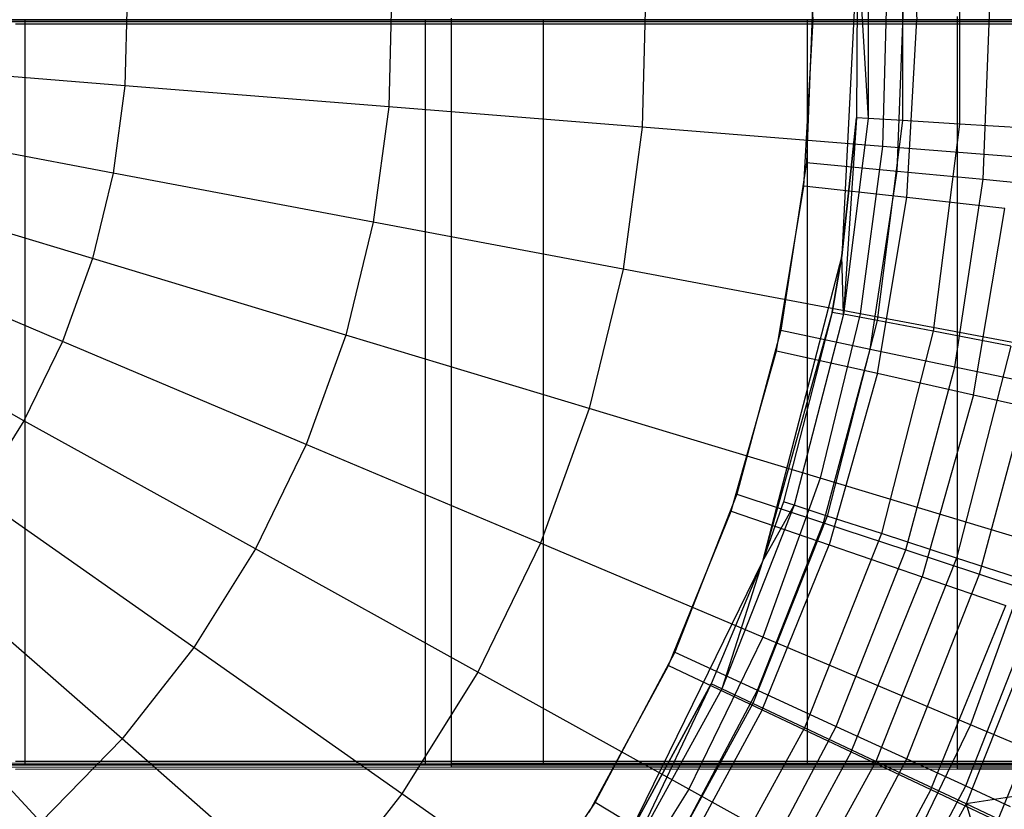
# Model space of a CAD drawing. Extents: x 0.1 to 16.1, y -3 to 3.
# Tile 47 of 65: x 8.853 to 9.91, y -0.848 to 0. Entities that reach past the tile are written whole.
import ezdxf

# ---------------------------------------------------------------- set-up
doc = ezdxf.new("R2010")
doc.units = 0
doc.header["$LTSCALE"] = 2.54
doc.layers.get('0').update_dxf_attribs({"color": 13, "linetype": 'CONTINUOUS'})

# ---------------------------------------------------------------- blocks, each defined once
blk = doc.blocks.new('DROPS_WOOD_D_PM_STL')
at = {"color": 0}
for p, q in [((9.8057, 0.191, 16.0205), (9.8163, 0, 16.0205)), ((9.8057, 0.191, 16.0205), (9.8163, 0, 16.0205)), ((9.705, 0, 16.033), (9.6951, 0.1788, 16.033)), ((9.705, 0, 16.033), (9.6951, 0.1788, 16.033)), ((9.7641, 0.106, 8.7278), (9.7641, -0.106, 8.7278)), ((9.7641, 0.106, 8.7278), (9.7641, -0.106, 8.7278)), ((9.801, 0.1083, 8.5026), (9.801, -0.1083, 8.5026)), ((9.801, 0.1083, 8.5026), (9.801, -0.1083, 8.5026)), ((9.8621, 0.1121, 8.2829), (9.8621, -0.1121, 8.2829)), ((9.8621, 0.1121, 8.2829), (9.8621, -0.1121, 8.2829)), ((9.7528, 0.0848, 10.1681), (9.7357, -0.2536, 10.1681)), ((9.7528, 0.0848, 10.1681), (9.7357, -0.2536, 10.1681)), ((9.7528, 0.0848, 8.9556), (9.7517, -0.1052, 8.9556)), ((9.7528, 0.0848, 10.1681), (9.7517, -0.1052, 8.9556)), ((9.7528, 0.0848, 10.1681), (9.7517, -0.1052, 8.9556)), ((9.7528, 0.0848, 8.9556), (9.7517, -0.1052, 8.9556)), ((9.7528, 0.0848, 8.9556), (9.7641, -0.106, 8.7278)), ((9.7528, 0.0848, 8.9556), (9.7641, -0.106, 8.7278)), ((9.7845, 0.0454, 2.6502), (9.7796, -0.136, 2.6502)), ((9.7845, 0.0454, 2.6502), (9.7796, -0.136, 2.6502)), ((9.5255, 0.0385, 2.5009), (9.5214, -0.1154, 2.5009)), ((9.5255, 0.0385, 2.5009), (9.5214, -0.1154, 2.5009)), ((9.8878, -0.1713, 15.9294), (9.8956, 0.0322, 15.9294)), ((9.8878, -0.1713, 15.9294), (9.8956, 0.0322, 15.9294)), ((8.9683, 0.0237, 2.286), (8.9658, -0.0709, 2.286)), ((8.9683, 0.0237, 2.286), (8.9658, -0.0709, 2.286)), ((9.2524, 0.0312, 2.379), (9.2491, -0.0936, 2.379)), ((9.2524, 0.0312, 2.379), (9.2491, -0.0936, 2.379)), ((9.7047, 0.0288, 15.973), (9.6978, -0.1533, 15.973)), ((9.7047, 0.0288, 15.973), (9.6978, -0.1533, 15.973)), ((9.7952, -0.1626, 15.962), (9.8026, 0.0305, 15.962)), ((9.7952, -0.1626, 15.962), (9.8026, 0.0305, 15.962)), ((8.4161, 0, 20.8708), (8.8588, 0, 20.9423)), ((8.8588, 0, 27.7668), (8.4161, 0, 27.8384)), ((8.4161, 0, 20.8708), (8.8588, 0, 20.9423)), ((8.8588, 0, 27.7668), (8.4161, 0, 27.8384)), ((8.8588, -0.8, 20.9423), (8.8588, 0, 20.9423)), ((8.8588, 0, 20.9423), (9.2888, 0, 21.0699)), ((8.8588, -0.8, 20.9423), (8.8588, 0, 20.9423)), ((8.8588, -0.8, 27.7668), (8.8588, 0, 27.7668)), ((9.2888, 0, 27.6392), (8.8588, 0, 27.7668)), ((8.8588, -0.8, 27.7668), (8.8588, 0, 27.7668)), ((8.8588, 0, 20.9423), (9.2888, 0, 21.0699)), ((9.2888, 0, 27.6392), (8.8588, 0, 27.7668)), ((9.2888, -0.8, 21.0699), (9.2888, 0, 21.0699)), ((9.2888, 0, 21.0699), (9.6989, 0, 21.2515)), ((9.2888, -0.8, 21.0699), (9.2888, 0, 21.0699)), ((9.2888, -0.8, 27.6392), (9.2888, 0, 27.6392)), ((9.6989, 0, 27.4577), (9.2888, 0, 27.6392)), ((9.2888, -0.8, 27.6392), (9.2888, 0, 27.6392)), ((9.2888, 0, 21.0699), (9.6989, 0, 21.2515)), ((9.6989, 0, 27.4577), (9.2888, 0, 27.6392)), ((9.3161, 0.0015, 20.54), (9.3161, -0.7985, 20.5396)), ((9.3161, 0.0015, 20.54), (9.3161, -0.7985, 20.5396)), ((9.4151, 0, 32.5068), (9.4151, -0.8, 32.5068)), ((9.4151, 0, 32.5068), (9.4151, -0.8, 32.5068)), ((9.6989, -0.8, 21.2515), (9.6989, 0, 21.2515)), ((9.6989, 0, 21.2515), (10.0824, 0, 21.484)), ((9.6989, -0.8, 21.2515), (9.6989, 0, 21.2515)), ((9.6989, -0.8, 27.4577), (9.6989, 0, 27.4577)), ((10.0824, 0, 27.2252), (9.6989, 0, 27.4577)), ((9.6989, -0.8, 27.4577), (9.6989, 0, 27.4577)), ((9.6989, 0, 21.2515), (10.0824, 0, 21.484)), ((10.0824, 0, 27.2252), (9.6989, 0, 27.4577)), ((9.8602, -0.7965, 16.5444), (9.8602, 0.0035, 16.5448)), ((9.8602, -0.7965, 16.5444), (9.8602, 0.0035, 16.5448)), ((9.3161, -0.0024, 28.1484), (8.6169, -0.0025, 28.308)), ((9.3161, -0.0024, 28.1484), (8.6169, -0.0025, 28.308)), ((8.8482, -0.0046, 32.3072), (9.8602, -0.0045, 32.1436)), ((8.8482, -0.0046, 32.3072), (9.8602, -0.0045, 32.1436)), ((9.9755, -0.0023, 27.8666), (9.3161, -0.0024, 28.1484)), ((9.9755, -0.0023, 27.8666), (9.3161, -0.0024, 28.1484)), ((9.3161, -0.0024, 28.1484), (9.3161, -0.8024, 28.148)), ((9.3161, -0.0024, 28.1484), (9.3161, -0.8024, 28.148)), ((9.6951, -0.1788, 16.033), (9.705, 0, 16.033)), ((9.6951, -0.1788, 16.033), (9.705, 0, 16.033)), ((9.705, 0, 16.033), (9.8163, 0, 16.0205)), ((9.705, 0, 16.033), (9.8163, 0, 16.0205)), ((9.8057, -0.191, 16.0205), (9.8163, 0, 16.0205)), ((9.8057, -0.191, 16.0205), (9.8163, 0, 16.0205)), ((9.8163, 0, 16.0205), (9.9219, 0, 15.9835)), ((9.8163, 0, 16.0205), (9.9219, 0, 15.9835)), ((9.8602, -0.0045, 32.1436), (10.8429, -0.0044, 31.8519)), ((9.8602, -0.0045, 32.1436), (10.8429, -0.0044, 31.8519)), ((9.8602, -0.8045, 32.1432), (9.8602, -0.0045, 32.1436)), ((9.8602, -0.8045, 32.1432), (9.8602, -0.0045, 32.1436)), ((8.9658, -0.0709, 2.286), (8.6744, -0.0476, 2.2228)), ((8.9658, -0.0709, 2.286), (8.6744, -0.0476, 2.2228)), ((8.9658, -0.0709, 2.286), (8.9532, -0.1647, 2.286)), ((8.9658, -0.0709, 2.286), (8.9532, -0.1647, 2.286)), ((9.2491, -0.0936, 2.379), (8.9658, -0.0709, 2.286)), ((9.2491, -0.0936, 2.379), (8.9658, -0.0709, 2.286)), ((9.2491, -0.0936, 2.379), (9.2325, -0.2173, 2.379)), ((9.2491, -0.0936, 2.379), (9.2325, -0.2173, 2.379)), ((9.5214, -0.1154, 2.5009), (9.2491, -0.0936, 2.379)), ((9.5214, -0.1154, 2.5009), (9.2491, -0.0936, 2.379)), ((9.7517, -0.1052, 8.9556), (9.7357, -0.2536, 8.9556)), ((9.7357, -0.2536, 10.1681), (9.7517, -0.1052, 8.9556)), ((9.7357, -0.2536, 10.1681), (9.7517, -0.1052, 8.9556)), ((9.7517, -0.1052, 8.9556), (9.7357, -0.2536, 8.9556)), ((9.7517, -0.1052, 8.9556), (9.7375, -0.3162, 8.7278)), ((9.7517, -0.1052, 8.9556), (9.7375, -0.3162, 8.7278)), ((9.7641, -0.106, 8.7278), (9.7517, -0.1052, 8.9556)), ((9.7641, -0.106, 8.7278), (9.7517, -0.1052, 8.9556)), ((8.9532, -0.1647, 2.286), (8.666, -0.1105, 2.2228)), ((8.9532, -0.1647, 2.286), (8.666, -0.1105, 2.2228)), ((9.5214, -0.1154, 2.5009), (9.5009, -0.2679, 2.5009)), ((9.5214, -0.1154, 2.5009), (9.5009, -0.2679, 2.5009)), ((9.7796, -0.136, 2.6502), (9.5214, -0.1154, 2.5009)), ((9.7796, -0.136, 2.6502), (9.5214, -0.1154, 2.5009)), ((9.7641, -0.106, 8.7278), (9.7375, -0.3162, 8.7278)), ((9.7641, -0.106, 8.7278), (9.7375, -0.3162, 8.7278)), ((9.801, -0.1083, 8.5026), (9.7641, -0.106, 8.7278)), ((9.801, -0.1083, 8.5026), (9.7641, -0.106, 8.7278)), ((9.801, -0.1083, 8.5026), (9.7739, -0.3231, 8.5026)), ((9.801, -0.1083, 8.5026), (9.7739, -0.3231, 8.5026)), ((9.8621, -0.1121, 8.2829), (9.801, -0.1083, 8.5026)), ((9.8621, -0.1121, 8.2829), (9.801, -0.1083, 8.5026)), ((9.8621, -0.1121, 8.2829), (9.834, -0.3346, 8.2829)), ((9.8621, -0.1121, 8.2829), (9.834, -0.3346, 8.2829)), ((9.9467, -0.1174, 8.071), (9.8621, -0.1121, 8.2829)), ((9.9467, -0.1174, 8.071), (9.8621, -0.1121, 8.2829)), ((9.7796, -0.136, 2.6502), (9.7555, -0.3159, 2.6502)), ((9.7796, -0.136, 2.6502), (9.7555, -0.3159, 2.6502)), ((10.0212, -0.1554, 2.8255), (9.7796, -0.136, 2.6502)), ((10.0212, -0.1554, 2.8255), (9.7796, -0.136, 2.6502)), ((9.6978, -0.1533, 15.973), (9.6704, -0.3335, 15.973)), ((9.6978, -0.1533, 15.973), (9.6704, -0.3335, 15.973)), ((9.6978, -0.1533, 15.973), (9.7952, -0.1626, 15.962)), ((9.6978, -0.1533, 15.973), (9.7952, -0.1626, 15.962)), ((8.9532, -0.1647, 2.286), (8.9308, -0.2565, 2.286)), ((8.9532, -0.1647, 2.286), (8.9308, -0.2565, 2.286)), ((9.2325, -0.2173, 2.379), (8.9532, -0.1647, 2.286)), ((9.2325, -0.2173, 2.379), (8.9532, -0.1647, 2.286)), ((9.7662, -0.3536, 15.962), (9.7952, -0.1626, 15.962)), ((9.7662, -0.3536, 15.962), (9.7952, -0.1626, 15.962)), ((9.7952, -0.1626, 15.962), (9.8878, -0.1713, 15.9294)), ((9.7952, -0.1626, 15.962), (9.8878, -0.1713, 15.9294)), ((8.9308, -0.2565, 2.286), (8.6509, -0.1722, 2.2228)), ((8.9308, -0.2565, 2.286), (8.6509, -0.1722, 2.2228)), ((9.6657, -0.3554, 16.033), (9.6951, -0.1788, 16.033)), ((9.6657, -0.3554, 16.033), (9.6951, -0.1788, 16.033)), ((9.8057, -0.191, 16.0205), (9.6951, -0.1788, 16.033)), ((9.8057, -0.191, 16.0205), (9.6951, -0.1788, 16.033)), ((9.8573, -0.3727, 15.9294), (9.8878, -0.1713, 15.9294)), ((9.8573, -0.3727, 15.9294), (9.8878, -0.1713, 15.9294)), ((9.8878, -0.1713, 15.9294), (9.9709, -0.1792, 15.877)), ((9.8878, -0.1713, 15.9294), (9.9709, -0.1792, 15.877)), ((9.7742, -0.3797, 16.0205), (9.8057, -0.191, 16.0205)), ((9.7742, -0.3797, 16.0205), (9.8057, -0.191, 16.0205)), ((9.9108, -0.2026, 15.9835), (9.8057, -0.191, 16.0205)), ((9.9108, -0.2026, 15.9835), (9.8057, -0.191, 16.0205)), ((9.8774, -0.4028, 15.9835), (9.9108, -0.2026, 15.9835)), ((9.8774, -0.4028, 15.9835), (9.9108, -0.2026, 15.9835)), ((9.2325, -0.2173, 2.379), (9.2029, -0.3386, 2.379)), ((9.2325, -0.2173, 2.379), (9.2029, -0.3386, 2.379)), ((9.5009, -0.2679, 2.5009), (9.2325, -0.2173, 2.379)), ((9.5009, -0.2679, 2.5009), (9.2325, -0.2173, 2.379)), ((8.8987, -0.3455, 2.286), (8.6294, -0.2319, 2.2228)), ((8.8987, -0.3455, 2.286), (8.6294, -0.2319, 2.2228)), ((9.7357, -0.2536, 10.1681), (9.6507, -0.5817, 10.1681)), ((9.7357, -0.2536, 10.1681), (9.6507, -0.5817, 10.1681)), ((9.7357, -0.2536, 8.9556), (9.7253, -0.3139, 8.9556)), ((9.7253, -0.3139, 8.9556), (9.7357, -0.2536, 10.1681)), ((9.7357, -0.2536, 8.9556), (9.7253, -0.3139, 8.9556)), ((9.7253, -0.3139, 8.9556), (9.7357, -0.2536, 10.1681)), ((9.7375, -0.3162, 8.7278), (9.7357, -0.2536, 8.9556)), ((9.7357, -0.2536, 10.1681), (9.7357, -0.2536, 8.9556)), ((9.7375, -0.3162, 8.7278), (9.7357, -0.2536, 8.9556)), ((9.7357, -0.2536, 10.1681), (9.7357, -0.2536, 8.9556)), ((8.9308, -0.2565, 2.286), (8.8987, -0.3455, 2.286)), ((8.9308, -0.2565, 2.286), (8.8987, -0.3455, 2.286)), ((9.2029, -0.3386, 2.379), (8.9308, -0.2565, 2.286)), ((9.2029, -0.3386, 2.379), (8.9308, -0.2565, 2.286)), ((9.5009, -0.2679, 2.5009), (9.4644, -0.4174, 2.5009)), ((9.5009, -0.2679, 2.5009), (9.4644, -0.4174, 2.5009)), ((9.7555, -0.3159, 2.6502), (9.5009, -0.2679, 2.5009)), ((9.7555, -0.3159, 2.6502), (9.5009, -0.2679, 2.5009)), ((8.8573, -0.4306, 2.286), (8.6016, -0.2889, 2.2228)), ((8.8573, -0.4306, 2.286), (8.6016, -0.2889, 2.2228)), ((9.7253, -0.3139, 8.9556), (9.6507, -0.5817, 10.1681)), ((9.7253, -0.3139, 8.9556), (9.6507, -0.5817, 10.1681)), ((9.7253, -0.3139, 8.9556), (9.673, -0.5176, 8.9556)), ((9.7253, -0.3139, 8.9556), (9.673, -0.5176, 8.9556)), ((9.7375, -0.3162, 8.7278), (9.6848, -0.5214, 8.7278)), ((9.7375, -0.3162, 8.7278), (9.6848, -0.5214, 8.7278)), ((9.7555, -0.3159, 2.6502), (9.7125, -0.4922, 2.6502)), ((9.7555, -0.3159, 2.6502), (9.7125, -0.4922, 2.6502)), ((9.7253, -0.3139, 8.9556), (9.7375, -0.3162, 8.7278)), ((9.7253, -0.3139, 8.9556), (9.7375, -0.3162, 8.7278)), ((9.7739, -0.3231, 8.5026), (9.7375, -0.3162, 8.7278)), ((9.7739, -0.3231, 8.5026), (9.7375, -0.3162, 8.7278)), ((9.9936, -0.3608, 2.8255), (9.7555, -0.3159, 2.6502)), ((9.9936, -0.3608, 2.8255), (9.7555, -0.3159, 2.6502)), ((9.7739, -0.3231, 8.5026), (9.72, -0.5329, 8.5026)), ((9.7739, -0.3231, 8.5026), (9.72, -0.5329, 8.5026)), ((9.834, -0.3346, 8.2829), (9.7739, -0.3231, 8.5026)), ((9.834, -0.3346, 8.2829), (9.7739, -0.3231, 8.5026)), ((9.6704, -0.3335, 15.973), (9.6231, -0.5095, 15.973)), ((9.6704, -0.3335, 15.973), (9.6231, -0.5095, 15.973)), ((9.6704, -0.3335, 15.973), (9.7662, -0.3536, 15.962)), ((9.6704, -0.3335, 15.973), (9.7662, -0.3536, 15.962)), ((9.834, -0.3346, 8.2829), (9.7783, -0.5518, 8.2829)), ((9.834, -0.3346, 8.2829), (9.7783, -0.5518, 8.2829)), ((9.9173, -0.3505, 8.071), (9.834, -0.3346, 8.2829)), ((9.9173, -0.3505, 8.071), (9.834, -0.3346, 8.2829)), ((8.8987, -0.3455, 2.286), (8.8573, -0.4306, 2.286)), ((8.8987, -0.3455, 2.286), (8.8573, -0.4306, 2.286)), ((9.1606, -0.456, 2.379), (8.8987, -0.3455, 2.286)), ((9.1606, -0.456, 2.379), (8.8987, -0.3455, 2.286)), ((9.2029, -0.3386, 2.379), (9.1606, -0.456, 2.379)), ((9.2029, -0.3386, 2.379), (9.1606, -0.456, 2.379)), ((9.4644, -0.4174, 2.5009), (9.2029, -0.3386, 2.379)), ((9.4644, -0.4174, 2.5009), (9.2029, -0.3386, 2.379)), ((9.617, -0.5276, 16.033), (9.6657, -0.3554, 16.033)), ((9.617, -0.5276, 16.033), (9.6657, -0.3554, 16.033)), ((9.6657, -0.3554, 16.033), (9.7742, -0.3797, 16.0205)), ((9.6657, -0.3554, 16.033), (9.7742, -0.3797, 16.0205)), ((9.716, -0.5402, 15.962), (9.7662, -0.3536, 15.962)), ((9.716, -0.5402, 15.962), (9.7662, -0.3536, 15.962)), ((9.7662, -0.3536, 15.962), (9.8573, -0.3727, 15.9294)), ((9.7662, -0.3536, 15.962), (9.8573, -0.3727, 15.9294)), ((9.9173, -0.3505, 8.071), (9.8589, -0.578, 8.071)), ((9.9173, -0.3505, 8.071), (9.8589, -0.578, 8.071)), ((9.7742, -0.3797, 16.0205), (9.7222, -0.5638, 16.0205)), ((9.7742, -0.3797, 16.0205), (9.7222, -0.5638, 16.0205)), ((9.7742, -0.3797, 16.0205), (9.8774, -0.4028, 15.9835)), ((9.7742, -0.3797, 16.0205), (9.8774, -0.4028, 15.9835)), ((9.8044, -0.5693, 15.9294), (9.8573, -0.3727, 15.9294)), ((9.8044, -0.5693, 15.9294), (9.8573, -0.3727, 15.9294)), ((9.8573, -0.3727, 15.9294), (9.9389, -0.3898, 15.877)), ((9.8573, -0.3727, 15.9294), (9.9389, -0.3898, 15.877)), ((9.8836, -0.5955, 15.877), (9.9389, -0.3898, 15.877)), ((9.8836, -0.5955, 15.877), (9.9389, -0.3898, 15.877)), ((9.8774, -0.4028, 15.9835), (9.8221, -0.5981, 15.9835)), ((9.8774, -0.4028, 15.9835), (9.8221, -0.5981, 15.9835)), ((9.8774, -0.4028, 15.9835), (9.9699, -0.4235, 15.9239)), ((9.8774, -0.4028, 15.9835), (9.9699, -0.4235, 15.9239)), ((9.4644, -0.4174, 2.5009), (9.4122, -0.5622, 2.5009)), ((9.4644, -0.4174, 2.5009), (9.4122, -0.5622, 2.5009)), ((9.7125, -0.4922, 2.6502), (9.4644, -0.4174, 2.5009)), ((9.7125, -0.4922, 2.6502), (9.4644, -0.4174, 2.5009)), ((8.8573, -0.4306, 2.286), (8.8072, -0.5108, 2.286)), ((8.8573, -0.4306, 2.286), (8.8072, -0.5108, 2.286)), ((9.106, -0.5683, 2.379), (8.8573, -0.4306, 2.286)), ((9.106, -0.5683, 2.379), (8.8573, -0.4306, 2.286)), ((9.1606, -0.456, 2.379), (9.106, -0.5683, 2.379)), ((9.1606, -0.456, 2.379), (9.106, -0.5683, 2.379)), ((9.4122, -0.5622, 2.5009), (9.1606, -0.456, 2.379)), ((9.4122, -0.5622, 2.5009), (9.1606, -0.456, 2.379)), ((9.7125, -0.4922, 2.6502), (9.6509, -0.663, 2.6502)), ((9.7125, -0.4922, 2.6502), (9.6509, -0.663, 2.6502)), ((9.9444, -0.5622, 2.8255), (9.7125, -0.4922, 2.6502)), ((9.9444, -0.5622, 2.8255), (9.7125, -0.4922, 2.6502)), ((9.0397, -0.6741, 2.379), (8.8072, -0.5108, 2.286)), ((9.0397, -0.6741, 2.379), (8.8072, -0.5108, 2.286)), ((9.6231, -0.5095, 15.973), (9.5563, -0.679, 15.973)), ((9.6231, -0.5095, 15.973), (9.5563, -0.679, 15.973)), ((9.6231, -0.5095, 15.973), (9.716, -0.5402, 15.962)), ((9.6231, -0.5095, 15.973), (9.716, -0.5402, 15.962)), ((9.673, -0.5176, 8.9556), (9.6507, -0.5817, 8.9556)), ((9.673, -0.5176, 8.9556), (9.6507, -0.5817, 8.9556)), ((9.673, -0.5176, 8.9556), (9.6507, -0.5817, 10.1681)), ((9.673, -0.5176, 8.9556), (9.6507, -0.5817, 10.1681)), ((9.6848, -0.5214, 8.7278), (9.673, -0.5176, 8.9556)), ((9.6848, -0.5214, 8.7278), (9.673, -0.5176, 8.9556)), ((9.5496, -0.6935, 16.033), (9.617, -0.5276, 16.033)), ((9.5496, -0.6935, 16.033), (9.617, -0.5276, 16.033)), ((9.6848, -0.5214, 8.7278), (9.6068, -0.7185, 8.7278)), ((9.6848, -0.5214, 8.7278), (9.6068, -0.7185, 8.7278)), ((9.617, -0.5276, 16.033), (9.7222, -0.5638, 16.0205)), ((9.617, -0.5276, 16.033), (9.7222, -0.5638, 16.0205)), ((9.6507, -0.5817, 8.9556), (9.6848, -0.5214, 8.7278)), ((9.6507, -0.5817, 8.9556), (9.6848, -0.5214, 8.7278)), ((9.72, -0.5329, 8.5026), (9.6848, -0.5214, 8.7278)), ((9.72, -0.5329, 8.5026), (9.6848, -0.5214, 8.7278)), ((9.72, -0.5329, 8.5026), (9.6403, -0.7342, 8.5026)), ((9.72, -0.5329, 8.5026), (9.6403, -0.7342, 8.5026)), ((9.7783, -0.5518, 8.2829), (9.72, -0.5329, 8.5026)), ((9.7783, -0.5518, 8.2829), (9.72, -0.5329, 8.5026)), ((9.6453, -0.7199, 15.962), (9.716, -0.5402, 15.962)), ((9.6453, -0.7199, 15.962), (9.716, -0.5402, 15.962)), ((9.716, -0.5402, 15.962), (9.8044, -0.5693, 15.9294)), ((9.716, -0.5402, 15.962), (9.8044, -0.5693, 15.9294)), ((9.7783, -0.5518, 8.2829), (9.6957, -0.7603, 8.2829)), ((9.7783, -0.5518, 8.2829), (9.6957, -0.7603, 8.2829)), ((9.8589, -0.578, 8.071), (9.7783, -0.5518, 8.2829)), ((9.8589, -0.578, 8.071), (9.7783, -0.5518, 8.2829)), ((9.106, -0.5683, 2.379), (9.0397, -0.6741, 2.379)), ((9.106, -0.5683, 2.379), (9.0397, -0.6741, 2.379)), ((9.3449, -0.7006, 2.5009), (9.106, -0.5683, 2.379)), ((9.3449, -0.7006, 2.5009), (9.106, -0.5683, 2.379)), ((9.4122, -0.5622, 2.5009), (9.3449, -0.7006, 2.5009)), ((9.4122, -0.5622, 2.5009), (9.3449, -0.7006, 2.5009)), ((9.6509, -0.663, 2.6502), (9.4122, -0.5622, 2.5009)), ((9.6509, -0.663, 2.6502), (9.4122, -0.5622, 2.5009)), ((9.6502, -0.741, 16.0205), (9.7222, -0.5638, 16.0205)), ((9.6502, -0.741, 16.0205), (9.7222, -0.5638, 16.0205)), ((9.7222, -0.5638, 16.0205), (9.8221, -0.5981, 15.9835)), ((9.7222, -0.5638, 16.0205), (9.8221, -0.5981, 15.9835)), ((9.7298, -0.7588, 15.9294), (9.8044, -0.5693, 15.9294)), ((9.7298, -0.7588, 15.9294), (9.8044, -0.5693, 15.9294)), ((9.8044, -0.5693, 15.9294), (9.8836, -0.5955, 15.877)), ((9.8044, -0.5693, 15.9294), (9.8836, -0.5955, 15.877)), ((9.9444, -0.5622, 2.8255), (9.8741, -0.7572, 2.8255)), ((9.9444, -0.5622, 2.8255), (9.8741, -0.7572, 2.8255)), ((9.8589, -0.578, 8.071), (9.7724, -0.7964, 8.071)), ((9.8589, -0.578, 8.071), (9.7724, -0.7964, 8.071)), ((9.9608, -0.6111, 7.8696), (9.8589, -0.578, 8.071)), ((9.9608, -0.6111, 7.8696), (9.8589, -0.578, 8.071)), ((8.9627, -0.7723, 2.379), (8.7488, -0.5852, 2.286)), ((8.9627, -0.7723, 2.379), (8.7488, -0.5852, 2.286)), ((9.6507, -0.5817, 10.1681), (9.5015, -0.886, 10.1681)), ((9.6507, -0.5817, 10.1681), (9.5015, -0.886, 10.1681)), ((9.6507, -0.5817, 8.9556), (9.5956, -0.7132, 8.9556)), ((9.6507, -0.5817, 10.1681), (9.5956, -0.7132, 8.9556)), ((9.6507, -0.5817, 10.1681), (9.5956, -0.7132, 8.9556)), ((9.6507, -0.5817, 8.9556), (9.5956, -0.7132, 8.9556)), ((9.6507, -0.5817, 8.9556), (9.6068, -0.7185, 8.7278)), ((9.6507, -0.5817, 8.9556), (9.6068, -0.7185, 8.7278)), ((9.6507, -0.5817, 8.9556), (9.6507, -0.5817, 10.1681)), ((9.6507, -0.5817, 8.9556), (9.6507, -0.5817, 10.1681)), ((9.7458, -0.7861, 15.9835), (9.8221, -0.5981, 15.9835)), ((9.7458, -0.7861, 15.9835), (9.8221, -0.5981, 15.9835)), ((9.8056, -0.7937, 15.877), (9.8836, -0.5955, 15.877)), ((9.8056, -0.7937, 15.877), (9.8836, -0.5955, 15.877)), ((9.8221, -0.5981, 15.9835), (9.9118, -0.6289, 15.9239)), ((9.8221, -0.5981, 15.9835), (9.9118, -0.6289, 15.9239)), ((9.8836, -0.5955, 15.877), (9.9497, -0.6173, 15.8073)), ((9.8836, -0.5955, 15.877), (9.9497, -0.6173, 15.8073)), ((9.9608, -0.6111, 7.8696), (9.8694, -0.842, 7.8696)), ((9.9608, -0.6111, 7.8696), (9.8694, -0.842, 7.8696)), ((9.8689, -0.8228, 15.8073), (9.9497, -0.6173, 15.8073)), ((9.8689, -0.8228, 15.8073), (9.9497, -0.6173, 15.8073)), ((9.8315, -0.8266, 15.9239), (9.9118, -0.6289, 15.9239)), ((9.8315, -0.8266, 15.9239), (9.9118, -0.6289, 15.9239)), ((8.8756, -0.8618, 2.379), (8.6828, -0.6529, 2.286)), ((8.8756, -0.8618, 2.379), (8.6828, -0.6529, 2.286)), ((9.9031, -0.8604, 15.8447), (9.9867, -0.6546, 15.8447)), ((9.9031, -0.8604, 15.8447), (9.9867, -0.6546, 15.8447)), ((9.6509, -0.663, 2.6502), (9.5715, -0.8262, 2.6502)), ((9.6509, -0.663, 2.6502), (9.5715, -0.8262, 2.6502)), ((9.8741, -0.7572, 2.8255), (9.6509, -0.663, 2.6502)), ((9.8741, -0.7572, 2.8255), (9.6509, -0.663, 2.6502)), ((9.0397, -0.6741, 2.379), (8.9627, -0.7723, 2.379)), ((9.0397, -0.6741, 2.379), (8.9627, -0.7723, 2.379)), ((9.2632, -0.8311, 2.5009), (9.0397, -0.6741, 2.379)), ((9.2632, -0.8311, 2.5009), (9.0397, -0.6741, 2.379)), ((9.5563, -0.679, 15.973), (9.471, -0.84, 15.973)), ((9.5563, -0.679, 15.973), (9.471, -0.84, 15.973)), ((9.5563, -0.679, 15.973), (9.6453, -0.7199, 15.962)), ((9.5563, -0.679, 15.973), (9.6453, -0.7199, 15.962)), ((9.4644, -0.851, 16.033), (9.5496, -0.6935, 16.033)), ((9.4644, -0.851, 16.033), (9.5496, -0.6935, 16.033)), ((9.5496, -0.6935, 16.033), (9.6502, -0.741, 16.0205)), ((9.5496, -0.6935, 16.033), (9.6502, -0.741, 16.0205)), ((9.3449, -0.7006, 2.5009), (9.2632, -0.8311, 2.5009)), ((9.3449, -0.7006, 2.5009), (9.2632, -0.8311, 2.5009)), ((9.5715, -0.8262, 2.6502), (9.3449, -0.7006, 2.5009)), ((9.5715, -0.8262, 2.6502), (9.3449, -0.7006, 2.5009)), ((9.5956, -0.7132, 8.9556), (9.5015, -0.886, 8.9556)), ((9.5015, -0.886, 10.1681), (9.5956, -0.7132, 8.9556)), ((9.5015, -0.886, 10.1681), (9.5956, -0.7132, 8.9556)), ((9.5956, -0.7132, 8.9556), (9.5015, -0.886, 8.9556)), ((9.5956, -0.7132, 8.9556), (9.5047, -0.9042, 8.7278)), ((9.5956, -0.7132, 8.9556), (9.5047, -0.9042, 8.7278)), ((9.6068, -0.7185, 8.7278), (9.5047, -0.9042, 8.7278)), ((9.6068, -0.7185, 8.7278), (9.5047, -0.9042, 8.7278)), ((9.6068, -0.7185, 8.7278), (9.5956, -0.7132, 8.9556)), ((9.6068, -0.7185, 8.7278), (9.5956, -0.7132, 8.9556)), ((9.6403, -0.7342, 8.5026), (9.6068, -0.7185, 8.7278)), ((9.6403, -0.7342, 8.5026), (9.6068, -0.7185, 8.7278)), ((9.5548, -0.8907, 15.962), (9.6453, -0.7199, 15.962)), ((9.5548, -0.8907, 15.962), (9.6453, -0.7199, 15.962)), ((9.6453, -0.7199, 15.962), (9.7298, -0.7588, 15.9294)), ((9.6453, -0.7199, 15.962), (9.7298, -0.7588, 15.9294)), ((9.6403, -0.7342, 8.5026), (9.536, -0.924, 8.5026)), ((9.6403, -0.7342, 8.5026), (9.536, -0.924, 8.5026)), ((9.6957, -0.7603, 8.2829), (9.6403, -0.7342, 8.5026)), ((9.6957, -0.7603, 8.2829), (9.6403, -0.7342, 8.5026)), ((9.6502, -0.741, 16.0205), (9.5591, -0.9092, 16.0205)), ((9.6502, -0.741, 16.0205), (9.5591, -0.9092, 16.0205)), ((9.6502, -0.741, 16.0205), (9.7458, -0.7861, 15.9835)), ((9.6502, -0.741, 16.0205), (9.7458, -0.7861, 15.9835)), ((9.6957, -0.7603, 8.2829), (9.5877, -0.9568, 8.2829)), ((9.6957, -0.7603, 8.2829), (9.5877, -0.9568, 8.2829)), ((9.6344, -0.9387, 15.9294), (9.7298, -0.7588, 15.9294)), ((9.6344, -0.9387, 15.9294), (9.7298, -0.7588, 15.9294)), ((9.7724, -0.7964, 8.071), (9.6957, -0.7603, 8.2829)), ((9.7724, -0.7964, 8.071), (9.6957, -0.7603, 8.2829)), ((9.7298, -0.7588, 15.9294), (9.8056, -0.7937, 15.877)), ((9.7298, -0.7588, 15.9294), (9.8056, -0.7937, 15.877)), ((9.8741, -0.7572, 2.8255), (9.7835, -0.9436, 2.8255)), ((9.8741, -0.7572, 2.8255), (9.7835, -0.9436, 2.8255)), ((10.0795, -0.8439, 3.0249), (9.8741, -0.7572, 2.8255)), ((10.0795, -0.8439, 3.0249), (9.8741, -0.7572, 2.8255)), ((8.9627, -0.7723, 2.379), (8.8756, -0.8618, 2.379)), ((8.9627, -0.7723, 2.379), (8.8756, -0.8618, 2.379)), ((9.1682, -0.9522, 2.5009), (8.9627, -0.7723, 2.379)), ((9.1682, -0.9522, 2.5009), (8.9627, -0.7723, 2.379)), ((9.7458, -0.7861, 15.9835), (9.6492, -0.9646, 15.9835)), ((9.7458, -0.7861, 15.9835), (9.6492, -0.9646, 15.9835)), ((9.7458, -0.7861, 15.9835), (9.8315, -0.8266, 15.9239)), ((9.7458, -0.7861, 15.9835), (9.8315, -0.8266, 15.9239)), ((2.08, -0.8, 38.3564), (14.08, -0.8, 38.3564)), ((2.08, -0.8, 38.3564), (14.08, -0.8, 38.3564)), ((8.8588, -0.8, 20.9423), (8.4161, -0.8, 20.8708)), ((8.4161, -0.8, 27.8384), (8.8588, -0.8, 27.7668)), ((8.4161, -0.8, 27.8384), (8.8588, -0.8, 27.7668)), ((8.8588, -0.8, 20.9423), (8.4161, -0.8, 20.8708)), ((9.3161, -0.7985, 20.5396), (8.6169, -0.7984, 20.38)), ((9.3161, -0.7985, 20.5396), (8.6169, -0.7984, 20.38)), ((8.6169, -0.8025, 28.3076), (9.3161, -0.8024, 28.148)), ((8.6169, -0.8025, 28.3076), (9.3161, -0.8024, 28.148)), ((9.4151, -0.8, 32.5068), (8.7518, -0.8, 32.3941)), ((9.4151, -0.8, 32.5068), (8.7518, -0.8, 32.3941)), ((9.8602, -0.7965, 16.5444), (8.8482, -0.7964, 16.3808)), ((9.8602, -0.7965, 16.5444), (8.8482, -0.7964, 16.3808)), ((9.2888, -0.8, 21.0699), (8.8588, -0.8, 20.9423)), ((8.8588, -0.8, 27.7668), (9.2888, -0.8, 27.6392)), ((8.8588, -0.8, 27.7668), (9.2888, -0.8, 27.6392)), ((9.2888, -0.8, 21.0699), (8.8588, -0.8, 20.9423)), ((9.6989, -0.8, 21.2515), (9.2888, -0.8, 21.0699)), ((9.2888, -0.8, 27.6392), (9.6989, -0.8, 27.4577)), ((9.2888, -0.8, 27.6392), (9.6989, -0.8, 27.4577)), ((9.6989, -0.8, 21.2515), (9.2888, -0.8, 21.0699)), ((9.9755, -0.7987, 20.8214), (9.3161, -0.7985, 20.5396)), ((9.9755, -0.7987, 20.8214), (9.3161, -0.7985, 20.5396)), ((9.3161, -0.8024, 28.148), (9.9755, -0.8023, 27.8662)), ((9.3161, -0.8024, 28.148), (9.9755, -0.8023, 27.8662)), ((10.0617, -0.8, 32.6931), (9.4151, -0.8, 32.5068)), ((10.0617, -0.8, 32.6931), (9.4151, -0.8, 32.5068)), ((9.7724, -0.7964, 8.071), (9.6592, -1.0022, 8.071)), ((9.7724, -0.7964, 8.071), (9.6592, -1.0022, 8.071)), ((10.0824, -0.8, 21.484), (9.6989, -0.8, 21.2515)), ((9.6989, -0.8, 27.4577), (10.0824, -0.8, 27.2252)), ((9.6989, -0.8, 27.4577), (10.0824, -0.8, 27.2252)), ((10.0824, -0.8, 21.484), (9.6989, -0.8, 21.2515)), ((9.7059, -0.9819, 15.877), (9.8056, -0.7937, 15.877)), ((9.7059, -0.9819, 15.877), (9.8056, -0.7937, 15.877)), ((9.8694, -0.842, 7.8696), (9.7724, -0.7964, 8.071)), ((9.8694, -0.842, 7.8696), (9.7724, -0.7964, 8.071)), ((9.8056, -0.7937, 15.877), (9.8689, -0.8228, 15.8073)), ((9.8056, -0.7937, 15.877), (9.8689, -0.8228, 15.8073)), ((10.8429, -0.7966, 16.836), (9.8602, -0.7965, 16.5444)), ((10.8429, -0.7966, 16.836), (9.8602, -0.7965, 16.5444)), ((8.8482, -0.8046, 32.3068), (9.8602, -0.8045, 32.1432)), ((8.8482, -0.8046, 32.3068), (9.8602, -0.8045, 32.1432)), ((9.8602, -0.8045, 32.1432), (10.8429, -0.8044, 31.8515)), ((9.8602, -0.8045, 32.1432), (10.8429, -0.8044, 31.8515)), ((9.7655, -1.0179, 15.8073), (9.8689, -0.8228, 15.8073)), ((9.7655, -1.0179, 15.8073), (9.8689, -0.8228, 15.8073)), ((9.8689, -0.8228, 15.8073), (9.9165, -0.8447, 15.7239)), ((9.8689, -0.8228, 15.8073), (9.9165, -0.8447, 15.7239)), ((10.0203, -0.8189, 7.681), (9.8694, -0.842, 7.8696)), ((10.0203, -0.8189, 7.681), (9.8694, -0.842, 7.8696)), ((9.2632, -0.8311, 2.5009), (9.1682, -0.9522, 2.5009)), ((9.2632, -0.8311, 2.5009), (9.1682, -0.9522, 2.5009)), ((9.4753, -0.98, 2.6502), (9.2632, -0.8311, 2.5009)), ((9.4753, -0.98, 2.6502), (9.2632, -0.8311, 2.5009)), ((9.5715, -0.8262, 2.6502), (9.4753, -0.98, 2.6502)), ((9.5715, -0.8262, 2.6502), (9.4753, -0.98, 2.6502)), ((9.7835, -0.9436, 2.8255), (9.5715, -0.8262, 2.6502)), ((9.7835, -0.9436, 2.8255), (9.5715, -0.8262, 2.6502)), ((9.8315, -0.8266, 15.9239), (9.7299, -1.0142, 15.9239)), ((9.8315, -0.8266, 15.9239), (9.7299, -1.0142, 15.9239)), ((9.8315, -0.8266, 15.9239), (9.9031, -0.8604, 15.8447)), ((9.8315, -0.8266, 15.9239), (9.9031, -0.8604, 15.8447)), ((9.471, -0.84, 15.973), (9.3682, -0.9905, 15.973)), ((9.471, -0.84, 15.973), (9.3682, -0.9905, 15.973)), ((9.471, -0.84, 15.973), (9.5548, -0.8907, 15.962)), ((9.471, -0.84, 15.973), (9.5548, -0.8907, 15.962)), ((9.8694, -0.842, 7.8696), (9.7497, -1.0597, 7.8696)), ((9.8694, -0.842, 7.8696), (9.7497, -1.0597, 7.8696)), ((9.9856, -0.8967, 7.681), (9.8694, -0.842, 7.8696)), ((9.8694, -0.842, 7.8696), (9.9223, -1.0205, 7.681)), ((9.8694, -0.842, 7.8696), (9.9223, -1.0205, 7.681)), ((9.9856, -0.8967, 7.681), (9.8694, -0.842, 7.8696))]:
    blk.add_line(p, q, dxfattribs=at)

msp = doc.modelspace()

# ---------------------------------------------------------------- block references
at = {"color": 250}
msp.add_blockref('DROPS_WOOD_D_PM_STL', (0, 0), dxfattribs=at)

doc.saveas('drawing.dxf')
